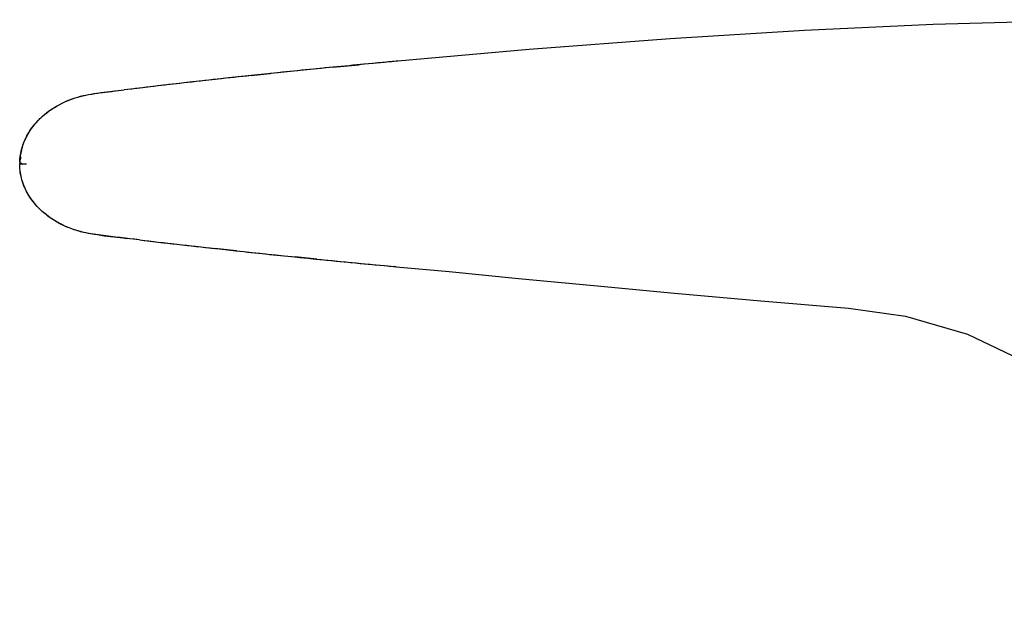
# Model space of a CAD drawing. Header units: millimetres. Extents: x 601 to 1195, y -13 to 407.
# Tile 10 of 18: x 830 to 868, y 239 to 262. Entities that reach past the tile are written whole.
import ezdxf

# ---------------------------------------------------------------- set-up
doc = ezdxf.new("R2010")
doc.units = ezdxf.units.MM
doc.header["$LTSCALE"] = 0.1

msp = doc.modelspace()

# ---------------------------------------------------------------- linework, layer by layer
for p, q in [((865.407, 261.722), (860.373, 261.492)), ((860.373, 261.492), (855.1, 261.165)), ((841.891, 260.053), (842.915, 260.151)), ((844.431, 260.291), (844.374, 260.286)), ((838.685, 259.726), (839.436, 259.805)), ((829.619, 256.284), (829.618, 256.263)), ((829.618, 256.26), (829.619, 256.246)), ((829.618, 256.26), (829.719, 256.259)), ((829.62, 256.327), (829.619, 256.284)), ((834.311, 253.285), (833.801, 253.345)), ((838.119, 252.854), (837.266, 252.947)), ((841.257, 252.53), (840.407, 252.615)), ((844.374, 252.234), (844.292, 252.242))]:
    msp.add_line(p, q)
for points in [[(874.823, 261.916), (870.214, 261.861), (865.407, 261.722)], [(855.1, 261.165), (849.585, 260.742), (844.431, 260.291)], [(829.619, 256.246), (829.619, 256.237), (829.62, 256.226)], [(844.374, 252.234), (846.445, 252.04), (849.162, 251.777), (852.109, 251.493), (855.277, 251.198), (858.662, 250.898), (862.09, 250.612)], [(862.09, 250.613), (864.328, 250.29), (866.759, 249.583), (869.102, 248.47), (871.242, 246.964), (873.074, 245.109), (874.521, 243.002), (875.537, 240.758), (876.092, 238.687)]]:
    msp.add_lwpolyline(points)
for centre, radius, start, end in [((878.929, -118.753), 380.612, 95.58427, 96.82223), ((877.734, -108.402), 370.194, 95.5561, 95.93802), ((878.889, -120.208), 382.056, 95.18323, 95.55712), ((879.013, -121.532), 383.386, 95.18377, 95.40271), ((875.787, -89.885), 351.574, 96.05777, 96.49077), ((880.351, -129.597), 391.548, 96.49741, 96.84035), ((831.839, 256.258), 2.22, 172.1575, 176.0378), ((831.912, 256.247), 2.294, 163.2624, 172.124), ((831.809, 256.26), 2.19, 178.0117, 179.9994), ((830.131, 256.273), 0.512, 174.2159, 178.7789), ((831.769, 256.258), 2.151, 179.9407, 180.8365), ((831.765, 256.258), 2.146, 179.9405, 180.3887), ((831.818, 256.26), 2.199, 176.0415, 178.0115), ((842.312, 329.019), 76.15, 262.82625, 263.2055), ((856.942, 451.813), 199.813, 263.20537, 263.34941), ((877.919, 622.211), 371.494, 263.25877, 264.81927), ((875.78, 603.008), 352.173, 263.23761, 263.72149), ((877.661, 620.237), 369.505, 263.85694, 264.21366), ((878.923, 632.729), 382.061, 264.34232, 264.79943)]:
    msp.add_arc(centre, radius, start, end)
for points, knots in [([(829.62, 256.327), (829.629, 256.63), (829.779, 257.236), (830.307, 257.997), (831.039, 258.558), (831.604, 258.797), (831.895, 258.883)], [0, 0, 0, 0, 0.249763, 0.499269, 0.750096, 1, 1, 1, 1]), ([(831.895, 258.883), (832.034, 258.924), (832.336, 258.989), (832.944, 259.081), (833.411, 259.128), (833.716, 259.164)], [0, 0, 0, 0, 0.236875, 0.500842, 1, 1, 1, 1]), ([(829.985, 257.504), (830.081, 257.66), (830.23, 257.854), (830.401, 258.026), (830.444, 258.067)], [0, 0, 0, 0, 0.755824, 1, 1, 1, 1]), ([(829.618, 256.263), (829.619, 256.273), (829.655, 256.29), (829.681, 256.296), (829.702, 256.301)], [0, 0, 0, 0, 0.308361, 1, 1, 1, 1]), ([(829.618, 256.26), (829.618, 256.262), (829.629, 256.26), (829.64, 256.263), (829.666, 256.261), (829.685, 256.262), (829.696, 256.261)], [0, 0, 0, 0, 0.065394, 0.255844, 0.568682, 1, 1, 1, 1]), ([(832.802, 253.465), (832.622, 253.488), (832.268, 253.536), (831.739, 253.67), (831.222, 253.89), (830.556, 254.299), (829.861, 255.036), (829.625, 255.832), (829.619, 256.226)], [0, 0, 0, 0, 0.11871, 0.232997, 0.355677, 0.484364, 0.742186, 1, 1, 1, 1]), ([(829.621, 256.325), (829.623, 256.342), (829.634, 256.411), (829.658, 256.479), (829.682, 256.526)], [0, 0, 0, 0, 0.244938, 1, 1, 1, 1]), ([(829.696, 256.261), (829.709, 256.261), (829.772, 256.261), (829.836, 256.26), (829.887, 256.26)], [0, 0, 0, 0, 0.197108, 1, 1, 1, 1]), ([(831.038, 254.009), (831.019, 254.02), (830.889, 254.099), (830.552, 254.333), (830.211, 254.673), (830.015, 254.963), (829.969, 255.04)], [0, 0, 0, 0, 0.044468, 0.303078, 0.820299, 1, 1, 1, 1]), ([(831.856, 253.648), (831.799, 253.665), (831.623, 253.723), (831.349, 253.837), (831.13, 253.954), (831.038, 254.009)], [0, 0, 0, 0, 0.21163, 0.660262, 1, 1, 1, 1]), ([(832.802, 253.465), (832.53, 253.499), (832.219, 253.547), (831.919, 253.629), (831.856, 253.648)], [0, 0, 0, 0, 0.791052, 1, 1, 1, 1])]:
    msp.add_open_spline(points, degree=3, knots=knots)
for points in [[(831.09, 258.543), (831.345, 258.688), (831.618, 258.801), (831.895, 258.883)], [(831.895, 258.883), (832.018, 258.919), (832.158, 258.951), (832.308, 258.979)], [(832.308, 258.979), (832.449, 259.005), (832.599, 259.029), (832.749, 259.049)], [(832.749, 259.049), (832.905, 259.071), (833.062, 259.09), (833.213, 259.107)], [(833.213, 259.107), (833.395, 259.128), (833.568, 259.146), (833.716, 259.164)], [(830.444, 258.067), (830.638, 258.251), (830.857, 258.41), (831.09, 258.543)], [(829.715, 256.907), (829.778, 257.117), (829.87, 257.318), (829.985, 257.504)], [(829.706, 255.644), (829.652, 255.833), (829.622, 256.028), (829.619, 256.226)], [(829.969, 255.04), (829.855, 255.229), (829.766, 255.432), (829.706, 255.644)], [(834.311, 253.285), (833.808, 253.345), (833.305, 253.401), (832.802, 253.465)]]:
    msp.add_open_spline(points, degree=3)

doc.saveas('drawing.dxf')
